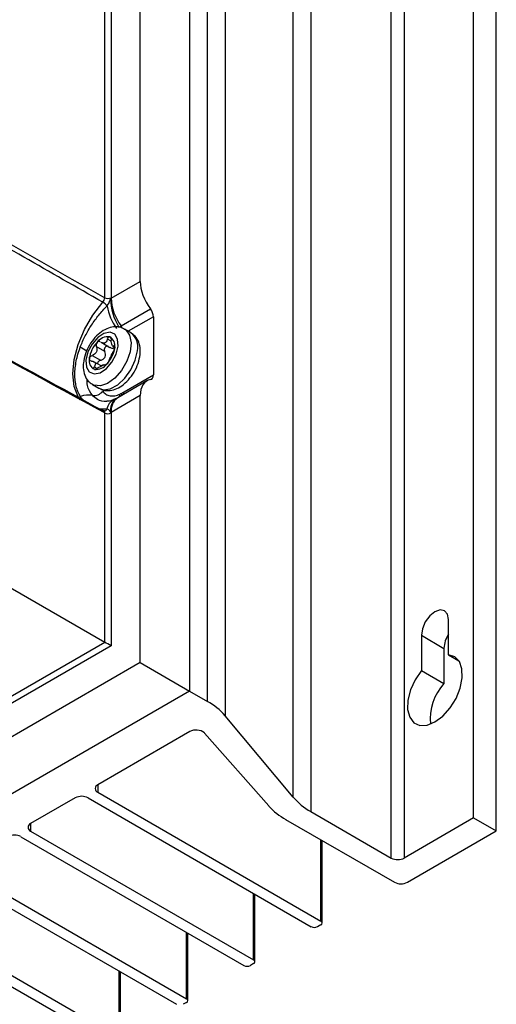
# Model space of a CAD drawing. Header units: millimetres. Extents: x 15458 to 16408, y 10213 to 11277.
# Tile 15 of 54: x 16356 to 16408, y 10271 to 10379. Entities that reach past the tile are written whole.
import ezdxf

# ---------------------------------------------------------------- set-up
doc = ezdxf.new("R2010")
doc.units = ezdxf.units.MM

msp = doc.modelspace()

# ---------------------------------------------------------------- linework, layer by layer
at = {"color": 7, "linetype": 'Continuous', "lineweight": 25}
for p, q in [((16374.3, 10515.08), (16374.3, 10305.15)), ((16376.26, 10304.03), (16376.26, 10513.88)), ((16378.19, 10512.3), (16378.19, 10302.45)), ((16385.63, 10293.56), (16385.63, 10503.41)), ((16387.56, 10501.84), (16387.56, 10291.99)), ((16405.38, 10291.29), (16405.38, 10501.14)), ((16407.86, 10289.86), (16407.86, 10499.71)), ((16396.37, 10286.9), (16396.37, 10496.76)), ((16397.78, 10496.76), (16397.78, 10286.9)), ((16368.91, 10349.96), (16368.91, 10476.29)), ((16365.02, 10348.17), (16365.02, 10474.39)), ((16365.72, 10474.39), (16365.72, 10348.17)), ((16365.72, 10348.12), (16368.91, 10349.96)), ((16366.82, 10345.11), (16370.03, 10346.96)), ((16370.35, 10346.1), (16367.59, 10344.51)), ((16370.35, 10346.1), (16370.35, 10339.73)), ((16367.89, 10344.33), (16367.18, 10344.74)), ((16365.74, 10343.41), (16365.32, 10343.65)), ((16365.02, 10342.29), (16364.1, 10342.83)), ((16364.57, 10343.33), (16364.53, 10343.35)), ((16364.62, 10343.3), (16365.57, 10342.74)), ((16365.92, 10342.89), (16366.11, 10342.78)), ((16365.98, 10342.69), (16366.1, 10342.79)), ((16365.98, 10342.69), (16366.05, 10342.47)), ((16366.1, 10342.86), (16366.03, 10342.9)), ((16363.65, 10341.87), (16364.57, 10341.34)), ((16364.63, 10340.71), (16363.84, 10341.17)), ((16363.88, 10340.61), (16364.19, 10340.43)), ((16365.07, 10340.81), (16364.99, 10340.85)), ((16365.01, 10340.83), (16365.04, 10340.82)), ((16365.04, 10340.82), (16365.06, 10340.81)), ((16367.13, 10337.87), (16370.35, 10339.73)), ((16363.68, 10338.68), (16364.39, 10338.27)), ((16369.64, 10339.08), (16366.44, 10337.24)), ((16368.91, 10337.47), (16365.72, 10335.63)), ((16366.44, 10337.23), (16366.27, 10337.14)), ((16368.91, 10308.27), (16368.91, 10337.47)), ((16318.93, 10337.12), (16365.02, 10310.51)), ((16365.26, 10335.98), (16364.51, 10335.99)), ((16364.98, 10335.79), (16364.97, 10335.79)), ((16365.02, 10310.51), (16365.02, 10335.58)), ((16365.72, 10335.58), (16365.72, 10310.11)), ((16402.63, 10309.13), (16402.63, 10312.97)), ((16246.36, 10242.02), (16365.02, 10310.51)), ((16399.66, 10311.26), (16399.66, 10307.42)), ((16399.66, 10311.26), (16402.13, 10309.83)), ((16365.72, 10310.11), (16246.35, 10241.2)), ((16402.13, 10309.83), (16402.13, 10305.99)), ((16368.91, 10308.27), (16243.16, 10235.68)), ((16368.91, 10308.27), (16374.3, 10305.15)), ((16402.63, 10309.13), (16403.75, 10308.48)), ((16399.66, 10307.42), (16402.13, 10305.99)), ((16374.3, 10305.15), (16248.38, 10232.46)), ((16374.3, 10305.15), (16376.26, 10304.03)), ((16385.63, 10293.56), (16378.19, 10302.45)), ((16374.33, 10300.72), (16364.27, 10294.9)), ((16375.93, 10300.57), (16382.97, 10292.59)), ((16364.27, 10294.9), (16364.27, 10294.09)), ((16364.27, 10294.09), (16388.66, 10280.01)), ((16361.79, 10293.48), (16356.91, 10290.66)), ((16363.2, 10293.48), (16387.6, 10279.39)), ((16387.56, 10291.99), (16396.37, 10286.9)), ((16384.81, 10291.13), (16396.72, 10284.25)), ((16405.38, 10291.29), (16397.78, 10286.9)), ((16405.38, 10291.29), (16407.86, 10289.86)), ((16356.91, 10290.66), (16356.91, 10289.84)), ((16356.91, 10289.84), (16381.31, 10275.76)), ((16398.14, 10284.25), (16407.86, 10289.86)), ((16355.85, 10289.23), (16380.25, 10275.15)), ((16388.66, 10280.01), (16388.66, 10288.9)), ((16388.81, 10279.8), (16388.81, 10288.82)), ((16349.56, 10285.6), (16373.95, 10271.51)), ((16348.5, 10284.99), (16372.89, 10270.9)), ((16381.31, 10275.76), (16381.31, 10283.03)), ((16381.45, 10275.56), (16381.45, 10282.94)), ((16342.2, 10281.35), (16366.6, 10267.27)), ((16341.14, 10280.74), (16365.54, 10266.66)), ((16388.66, 10279.6), (16388.31, 10279.39)), ((16373.95, 10271.51), (16373.95, 10278.78)), ((16374.1, 10271.31), (16374.1, 10278.7)), ((16381.31, 10275.35), (16380.95, 10275.15)), ((16366.6, 10267.27), (16366.6, 10274.54)), ((16366.75, 10267.07), (16366.75, 10274.45)), ((16373.95, 10271.11), (16373.6, 10270.9))]:
    msp.add_line(p, q, dxfattribs=at)
at = {"color": 7, "linetype": 'Continuous', "lineweight": 25, "flags": 128}
for points in [[(16362.32, 10337.01), (16362.12, 10337.33), (16361.69, 10338.48), (16361.54, 10339.87), (16361.69, 10341.42), (16362.12, 10343.06), (16362.81, 10344.71), (16363.72, 10346.28), (16364.81, 10347.68)], [(16367.19, 10344.74), (16367.32, 10344.65), (16367.74, 10344.08), (16367.9, 10343.26), (16367.81, 10342.27), (16367.45, 10341.22), (16366.87, 10340.22), (16366.14, 10339.38), (16365.33, 10338.8), (16364.54, 10338.53), (16363.84, 10338.61), (16363.67, 10338.69)], [(16362.97, 10341.36), (16363.02, 10340.59), (16363.33, 10340.06), (16363.85, 10339.84), (16364.51, 10339.97), (16365.2, 10340.42), (16365.81, 10341.14), (16366.26, 10342), (16366.48, 10342.88), (16366.43, 10343.65), (16366.12, 10344.18), (16365.6, 10344.4), (16364.94, 10344.27), (16364.25, 10343.81), (16363.64, 10343.1), (16363.19, 10342.24), (16362.97, 10341.36)], [(16364.39, 10338.27), (16364.88, 10338.12), (16365.63, 10338.21), (16366.45, 10338.65), (16367.23, 10339.37), (16367.89, 10340.3), (16368.36, 10341.34), (16368.6, 10342.37)], [(16402.63, 10312.97), (16402.51, 10313.56), (16402.19, 10313.93), (16401.71, 10314.03), (16401.14, 10313.83), (16400.57, 10313.37), (16400.09, 10312.72), (16399.77, 10311.98), (16399.66, 10311.26)], [(16399.66, 10307.42), (16398.97, 10306.4), (16398.46, 10305.28), (16398.18, 10304.17), (16398.16, 10303.14), (16398.38, 10302.3), (16398.83, 10301.7), (16399.49, 10301.4), (16400.28, 10301.43), (16401.14, 10301.79), (16402.01, 10302.43), (16402.8, 10303.31), (16403.45, 10304.36), (16403.9, 10305.49), (16404.13, 10306.59), (16404.1, 10307.58), (16403.82, 10308.38), (16403.31, 10308.91), (16402.63, 10309.13)]]:
    msp.add_lwpolyline(points, dxfattribs=at)
at = {"color": 7, "linetype": 'Continuous', "lineweight": 25}
for centre, radius, start, end in [((16365.36, 10348.86), 0.77, 243.2338, 297.3435), ((16371.51, 10348.07), 5.83, 179.8973, 212.1083), ((16371.02, 10348.35), 5.31, 182.4964, 217.6358), ((16363.99, 10346.32), 1.59, 36.6405, 58.7438), ((16371.76, 10348.57), 6.62, 191.343, 214.5439), ((16365.43, 10344.08), 1.72, 25.7363, 36.5096), ((16365.39, 10342.4), 1.51, 83.4034, 143.5932), ((16365.14, 10342.98), 1, 344.9096, 65.0223), ((16366.75, 10342.81), 1.9, 346.5299, 53.0477), ((16355.53, 10331.5), 13.18, 55.2242, 58.849), ((16366.49, 10341.11), 3.18, 136.6584, 172.5784), ((16365.47, 10342.23), 1.12, 108.9132, 118.0834), ((16364.8, 10343.78), 0.58, 284.6451, 302.3514), ((16362.96, 10343.13), 3.18, 316.6584, 352.5784), ((16364.31, 10341.26), 1, 164.9096, 245.0223), ((16364.06, 10341.84), 1.51, 263.4034, 323.5932), ((16364.33, 10341.8), 1.12, 288.9132, 298.0834), ((16365.01, 10340.26), 0.58, 104.6451, 122.3514), ((16363.28, 10334.68), 2.85, 82.0207, 108.83), ((16363.89, 10338.62), 1.13, 258.7166, 323.5362), ((16367.4, 10335.84), 1.69, 124.3561, 186.9561), ((16365.96, 10337.68), 0.73, 331.2363, 356.9432), ((16366.21, 10337.73), 0.69, 337.2793, 0.4669), ((16366.43, 10337.86), 0.7, 338.8523, 1.0738), ((16366.63, 10335.8), 1.38, 117.1032, 172.5443), ((16367.13, 10335.93), 1.48, 125.6604, 191.7893), ((16364.95, 10336.14), 0.355, 274.5539, 332.8293), ((16365.36, 10336.26), 0.77, 243.2338, 297.3435), ((16405.32, 10309.68), 3.19, 147.5288, 177.3446), ((16406.44, 10302.08), 5.82, 137.8436, 185.2704), ((16372.76, 10297.75), 7.19, 40.9118, 60.8809), ((16375.02, 10299.47), 1.43, 50.5228, 119.0289), ((16364.42, 10294.5), 0.437, 110.7834, 249.2166), ((16362.5, 10292.11), 1.54, 62.6097, 117.3903), ((16391.06, 10298.27), 7.19, 220.9118, 240.8809), ((16388.39, 10297.51), 7.32, 222.299, 240.7623), ((16357.07, 10290.25), 0.437, 110.7834, 249.2166), ((16355.14, 10287.87), 1.54, 62.6097, 117.3903), ((16397.08, 10288.27), 1.54, 242.6097, 297.3903), ((16397.43, 10285.62), 1.54, 242.6097, 297.3903), ((16387.95, 10280.08), 0.769, 242.6097, 297.3903), ((16388.58, 10279.8), 0.218, 290.7834, 69.2166), ((16380.6, 10275.83), 0.769, 242.6097, 297.3903), ((16381.23, 10275.56), 0.218, 290.7834, 69.2166), ((16373.88, 10271.31), 0.218, 290.7834, 69.2166)]:
    msp.add_arc(centre, radius, start, end, dxfattribs=at)
for centre, major_axis, ratio, start_param, end_param in [((16371.42, 10348.56), (-1.8, 3), 0.587369, 0.776443, 1.758208), ((16369.63, 10346.5), (-0.513, 0.858), 0.587369, 3.918035, 4.899801), ((16369.63, 10340.13), (-0.513, 0.858), 0.587369, 2.93627, 3.918035), ((16371.42, 10336.07), (-1.8, 3), 0.587369, 6.077863, 7.059628), ((16365.36, 10310.31), (0.5, -0.289), 0.00007, 0.785439, 2.338782)]:
    msp.add_ellipse(centre, major_axis=major_axis, ratio=ratio, start_param=start_param, end_param=end_param, dxfattribs=at)
for points, knots in [([(16364.81, 10347.68), (16359.05, 10350.97), (16353.3, 10354.26), (16347.54, 10357.54), (16343.82, 10359.66), (16340.11, 10361.78), (16336.39, 10363.9), (16332.06, 10366.37), (16327.72, 10368.84), (16323.39, 10371.31), (16318.15, 10374.3), (16312.9, 10377.29), (16307.66, 10380.28)], [0.00049138, 0.00049138, 0.00049138, 0.00049138, 0.02451992, 0.02451992, 0.02451992, 0.04002634, 0.04002634, 0.04002634, 0.05810756, 0.05810756, 0.05810756, 0.07998385, 0.07998385, 0.07998385, 0.07998385]), ([(16311.41, 10364.97), (16320.34, 10360.1), (16329.27, 10355.22), (16338.2, 10350.35), (16342.51, 10347.99), (16346.82, 10345.64), (16351.14, 10343.29), (16355.69, 10340.8), (16360.25, 10338.31), (16364.81, 10335.83)], [0, 0, 0, 0, 0.03726266, 0.03726266, 0.03726266, 0.05525761, 0.05525761, 0.05525761, 0.07428298, 0.07428298, 0.07428298, 0.07428298]), ([(16365.02, 10335.58), (16361.06, 10337.73), (16357.1, 10339.89), (16353.14, 10342.05), (16344.99, 10346.49), (16336.83, 10350.94), (16328.68, 10355.39), (16322.95, 10358.52), (16317.22, 10361.64), (16311.49, 10364.77)], [0.00049138, 0.00049138, 0.00049138, 0.00049138, 0.01700244, 0.01700244, 0.01700244, 0.05100731, 0.05100731, 0.05100731, 0.07490604, 0.07490604, 0.07490604, 0.07490604]), ([(16364.81, 10347.68), (16364.87, 10347.75), (16364.93, 10347.83), (16365, 10348), (16365.02, 10348.09), (16365.02, 10348.17)], [0, 0, 0, 0, 0.5, 0.5, 1, 1, 1, 1]), ([(16365.26, 10347.27), (16365.36, 10347.38), (16365.45, 10347.52), (16365.55, 10347.73), (16365.57, 10347.8), (16365.61, 10347.91), (16365.61, 10347.94), (16365.64, 10348.01), (16365.65, 10348.05), (16365.68, 10348.08)], [0, 0, 0, 0, 0.5, 0.5, 0.75, 0.75, 0.875, 0.875, 1, 1, 1, 1]), ([(16362.35, 10342.79), (16362.51, 10343.2), (16362.69, 10343.61), (16363.1, 10344.41), (16363.33, 10344.81), (16363.83, 10345.57), (16364.1, 10345.93), (16364.67, 10346.63), (16364.96, 10346.96), (16365.26, 10347.27)], [0, 0, 0, 0, 0.25, 0.25, 0.5, 0.5, 0.75, 0.75, 1, 1, 1, 1]), ([(16367.17, 10344.71), (16367.08, 10344.77), (16366.78, 10344.97), (16366.15, 10345.03), (16365.4, 10344.88), (16364.65, 10344.48), (16363.93, 10343.84), (16363.31, 10342.99), (16362.85, 10342.03), (16362.74, 10341.37), (16362.68, 10341.05)], [0, 0, 0, 0, 0.053819, 0.175491, 0.295761, 0.425808, 0.566944, 0.710954, 0.855582, 1, 1, 1, 1]), ([(16365.32, 10343.65), (16365.34, 10343.73), (16365.38, 10343.8), (16365.47, 10343.89), (16365.52, 10343.91), (16365.57, 10343.89)], [0, 0, 0, 0, 0.5, 0.5, 1, 1, 1, 1]), ([(16365.57, 10343.89), (16365.61, 10343.88), (16365.66, 10343.83), (16365.71, 10343.7), (16365.73, 10343.62), (16365.73, 10343.53)], [0, 0, 0, 0, 0.5, 0.5, 1, 1, 1, 1]), ([(16368.89, 10341.97), (16368.9, 10342.15), (16368.93, 10342.62), (16368.78, 10343.31), (16368.43, 10343.95), (16368.06, 10344.19), (16367.91, 10344.3)], [0, 0, 0, 0, 0.190592, 0.500869, 0.785594, 1, 1, 1, 1]), ([(16362.35, 10337.38), (16362.26, 10337.54), (16362.17, 10337.72), (16362.02, 10338.09), (16361.96, 10338.28), (16361.86, 10338.69), (16361.82, 10338.9), (16361.77, 10339.34), (16361.76, 10339.57), (16361.76, 10340.03), (16361.77, 10340.27), (16361.82, 10340.76), (16361.86, 10341.01), (16362.01, 10341.76), (16362.16, 10342.27), (16362.35, 10342.79)], [0, 0, 0, 0, 0.125, 0.125, 0.25, 0.25, 0.375, 0.375, 0.5, 0.5, 0.625, 0.625, 0.75, 0.75, 1, 1, 1, 1]), ([(16364.1, 10342.83), (16364.14, 10342.74), (16364.16, 10342.64), (16364.17, 10342.44), (16364.15, 10342.34), (16364.06, 10342.16), (16363.99, 10342.08), (16363.83, 10341.95), (16363.74, 10341.9), (16363.65, 10341.87)], [0, 0, 0, 0, 0.25, 0.25, 0.5, 0.5, 0.75, 0.75, 1, 1, 1, 1]), ([(16364.18, 10343.29), (16364.12, 10343.23), (16364.09, 10343.15), (16364.06, 10342.98), (16364.07, 10342.9), (16364.1, 10342.83)], [0, 0, 0, 0, 0.5, 0.5, 1, 1, 1, 1]), ([(16364.49, 10343.37), (16364.48, 10343.38), (16364.44, 10343.4), (16364.39, 10343.39), (16364.31, 10343.38), (16364.24, 10343.35), (16364.2, 10343.31), (16364.18, 10343.29)], [0, 0, 0, 0, 0.064646, 0.415777, 0.501951, 0.804858, 1, 1, 1, 1]), ([(16364.94, 10343.22), (16364.88, 10343.21), (16364.78, 10343.21), (16364.69, 10343.27), (16364.65, 10343.29)], [0, 0, 0, 0, 0.609716, 1, 1, 1, 1]), ([(16365.38, 10342.86), (16365.34, 10342.86), (16365.29, 10342.87), (16365.21, 10342.86), (16365.13, 10342.83), (16365.05, 10342.75), (16365, 10342.65), (16364.97, 10342.53), (16364.98, 10342.41), (16365.01, 10342.33), (16365.02, 10342.29)], [0, 0, 0, 0, 0.1654111, 0.1940192, 0.3250081, 0.4561848, 0.5840588, 0.7139303, 0.8525337, 1, 1, 1, 1]), ([(16365.58, 10342.75), (16365.62, 10342.73), (16365.71, 10342.67), (16365.86, 10342.65), (16365.94, 10342.68), (16365.98, 10342.69)], [0, 0, 0, 0, 0.300522, 0.714896, 1, 1, 1, 1]), ([(16366.03, 10342.9), (16365.99, 10342.88), (16365.96, 10342.87), (16365.89, 10342.9), (16365.86, 10342.94), (16365.81, 10343.06), (16365.78, 10343.15), (16365.74, 10343.33), (16365.73, 10343.43), (16365.73, 10343.53)], [0, 0, 0, 0, 0.25, 0.25, 0.5, 0.5, 0.75, 0.75, 1, 1, 1, 1]), ([(16366.11, 10342.72), (16366.1, 10342.65), (16366.08, 10342.56), (16366.03, 10342.4), (16365.99, 10342.33), (16365.96, 10342.28)], [0, 0, 0, 0, 0.5, 0.5, 1, 1, 1, 1]), ([(16366.03, 10342.9), (16366.05, 10342.92), (16366.08, 10342.92), (16366.11, 10342.85), (16366.12, 10342.8), (16366.11, 10342.72)], [0, 0, 0, 0, 0.5, 0.5, 1, 1, 1, 1]), ([(16363.58, 10341.24), (16363.51, 10341.25), (16363.44, 10341.28), (16363.35, 10341.38), (16363.33, 10341.44), (16363.34, 10341.52)], [0, 0, 0, 0, 0.5, 0.5, 1, 1, 1, 1]), ([(16363.34, 10341.52), (16363.35, 10341.59), (16363.38, 10341.67), (16363.5, 10341.79), (16363.57, 10341.84), (16363.65, 10341.87)], [0, 0, 0, 0, 0.5, 0.5, 1, 1, 1, 1]), ([(16364.41, 10338.3), (16364.5, 10338.24), (16364.79, 10338.04), (16365.42, 10337.99), (16366.17, 10338.13), (16366.92, 10338.53), (16367.64, 10339.18), (16368.26, 10340.02), (16368.72, 10340.99), (16368.83, 10341.64), (16368.89, 10341.97)], [0, 0, 0, 0, 0.051279, 0.173278, 0.29387, 0.424267, 0.565781, 0.710178, 0.855194, 1, 1, 1, 1]), ([(16364.57, 10341.34), (16364.67, 10341.36), (16364.77, 10341.41), (16364.94, 10341.53), (16365.01, 10341.61), (16365.1, 10341.8), (16365.11, 10341.9), (16365.1, 10342.11), (16365.07, 10342.2), (16365.02, 10342.29)], [0, 0, 0, 0, 0.25, 0.25, 0.5, 0.5, 0.75, 0.75, 1, 1, 1, 1]), ([(16365.51, 10341.32), (16365.53, 10341.38), (16365.55, 10341.44), (16365.63, 10341.6), (16365.67, 10341.69), (16365.75, 10341.87), (16365.8, 10341.96), (16365.88, 10342.14), (16365.92, 10342.21), (16365.96, 10342.28)], [0, 0, 0, 0, 0.25, 0.25, 0.5, 0.5, 0.75, 0.75, 1, 1, 1, 1]), ([(16362.68, 10341.05), (16362.67, 10340.87), (16362.65, 10340.4), (16362.79, 10339.71), (16363.14, 10339.06), (16363.51, 10338.82), (16363.67, 10338.71)], [0, 0, 0, 0, 0.189834, 0.498877, 0.78247, 1, 1, 1, 1]), ([(16363.58, 10341.24), (16363.68, 10341.24), (16363.76, 10341.21), (16363.9, 10341.14), (16363.95, 10341.09), (16364.01, 10340.96), (16364.01, 10340.9), (16363.97, 10340.75), (16363.93, 10340.68), (16363.88, 10340.61)], [0, 0, 0, 0, 0.25, 0.25, 0.5, 0.5, 0.75, 0.75, 1, 1, 1, 1]), ([(16363.88, 10340.35), (16363.84, 10340.36), (16363.81, 10340.4), (16363.81, 10340.49), (16363.83, 10340.55), (16363.88, 10340.61)], [0, 0, 0, 0, 0.5, 0.5, 1, 1, 1, 1]), ([(16364.29, 10340.49), (16364.22, 10340.44), (16364.15, 10340.4), (16364, 10340.34), (16363.93, 10340.33), (16363.88, 10340.35)], [0, 0, 0, 0, 0.5, 0.5, 1, 1, 1, 1]), ([(16364.57, 10341.34), (16364.52, 10341.32), (16364.43, 10341.29), (16364.32, 10341.19), (16364.25, 10341.08), (16364.23, 10340.99), (16364.24, 10340.95), (16364.24, 10340.94)], [0, 0, 0, 0, 0.2482589, 0.4974743, 0.721907, 0.9234235, 1, 1, 1, 1]), ([(16365.27, 10340.95), (16365.21, 10340.89), (16365.16, 10340.85), (16365.08, 10340.8), (16365.05, 10340.8), (16365.04, 10340.82)], [0, 0, 0, 0, 0.5, 0.5, 1, 1, 1, 1]), ([(16365.51, 10341.32), (16365.49, 10341.28), (16365.46, 10341.21), (16365.38, 10341.08), (16365.33, 10341.01), (16365.27, 10340.95)], [0, 0, 0, 0, 0.5, 0.5, 1, 1, 1, 1]), ([(16363.67, 10337.51), (16363.44, 10337.83), (16363.09, 10338.31), (16363.1, 10339.03), (16363.1, 10339.26)], [0, 0, 0, 0, 0.675991, 1, 1, 1, 1]), ([(16362.69, 10336.99), (16362.61, 10337.05), (16362.49, 10337.16), (16362.39, 10337.31), (16362.35, 10337.38)], [0, 0, 0, 0, 0.57181, 1, 1, 1, 1]), ([(16365.32, 10336.87), (16365.28, 10336.86), (16364.88, 10336.75), (16364.27, 10336.97), (16363.85, 10337.34), (16363.67, 10337.51)], [0, 0, 0, 0, 0.054552, 0.592968, 1, 1, 1, 1]), ([(16364.8, 10337.94), (16364.91, 10337.81), (16365.02, 10337.7), (16365.29, 10337.53), (16365.44, 10337.48), (16365.77, 10337.42), (16365.94, 10337.42), (16366.31, 10337.49), (16366.5, 10337.55), (16366.69, 10337.64)], [0, 0, 0, 0, 0.25, 0.25, 0.5, 0.5, 0.75, 0.75, 1, 1, 1, 1]), ([(16366.01, 10337.03), (16365.78, 10336.95), (16365.51, 10336.85), (16365.35, 10336.85), (16365.32, 10336.86)], [0, 0, 0, 0, 0.832209, 1, 1, 1, 1]), ([(16366.26, 10337.15), (16366.23, 10337.13), (16366.15, 10337.1), (16366.06, 10337.05), (16366.01, 10337.03)], [0, 0, 0, 0, 0.386005, 1, 1, 1, 1]), ([(16364.91, 10335.8), (16364.89, 10335.81), (16364.86, 10335.83), (16364.83, 10335.83), (16364.81, 10335.83)], [0, 0, 0, 0, 0.631385, 1, 1, 1, 1]), ([(16364.97, 10335.79), (16364.96, 10335.79), (16364.96, 10335.79), (16364.93, 10335.8), (16364.91, 10335.81)], [0, 0, 0, 0, 0.444339, 1, 1, 1, 1]), ([(16365.02, 10335.58), (16365.01, 10335.62), (16365.01, 10335.7), (16364.96, 10335.78), (16364.92, 10335.8), (16364.91, 10335.8)], [0, 0, 0, 0, 0.4208109, 0.8415835, 1, 1, 1, 1]), ([(16365.68, 10335.63), (16365.65, 10335.63), (16365.64, 10335.66), (16365.61, 10335.71), (16365.61, 10335.74), (16365.57, 10335.81), (16365.55, 10335.85), (16365.48, 10335.92), (16365.44, 10335.94), (16365.36, 10335.97), (16365.31, 10335.98), (16365.26, 10335.98)], [0, 0, 0, 0, 0.125, 0.125, 0.25, 0.25, 0.5, 0.5, 0.75, 0.75, 1, 1, 1, 1])]:
    msp.add_open_spline(points, degree=3, knots=knots, dxfattribs=at)
for points in [[(16307.72, 10380.79), (16326.82, 10369.93), (16345.92, 10359.06), (16365.02, 10348.17)], [(16365.68, 10348.08), (16365.69, 10348.09), (16365.7, 10348.1), (16365.72, 10348.12)], [(16365.72, 10348.17), (16365.72, 10348.15), (16365.72, 10348.14), (16365.72, 10348.12)], [(16366.57, 10344.97), (16366.65, 10345.01), (16366.73, 10345.06), (16366.82, 10345.11)], [(16365.32, 10343.65), (16365.28, 10343.5), (16365.21, 10343.37), (16365.11, 10343.29)], [(16364.29, 10340.49), (16364.42, 10340.59), (16364.57, 10340.68), (16364.7, 10340.75)], [(16364.86, 10340.82), (16364.91, 10340.84), (16364.95, 10340.84), (16364.97, 10340.84)], [(16366.69, 10337.64), (16366.76, 10337.67), (16366.83, 10337.7), (16366.9, 10337.74)], [(16366.9, 10337.74), (16366.98, 10337.78), (16367.05, 10337.83), (16367.13, 10337.87)], [(16365.72, 10335.63), (16365.7, 10335.63), (16365.69, 10335.63), (16365.68, 10335.63)], [(16365.72, 10335.63), (16365.72, 10335.62), (16365.72, 10335.6), (16365.72, 10335.58)]]:
    msp.add_open_spline(points, degree=3, dxfattribs=at)

doc.saveas('drawing.dxf')
